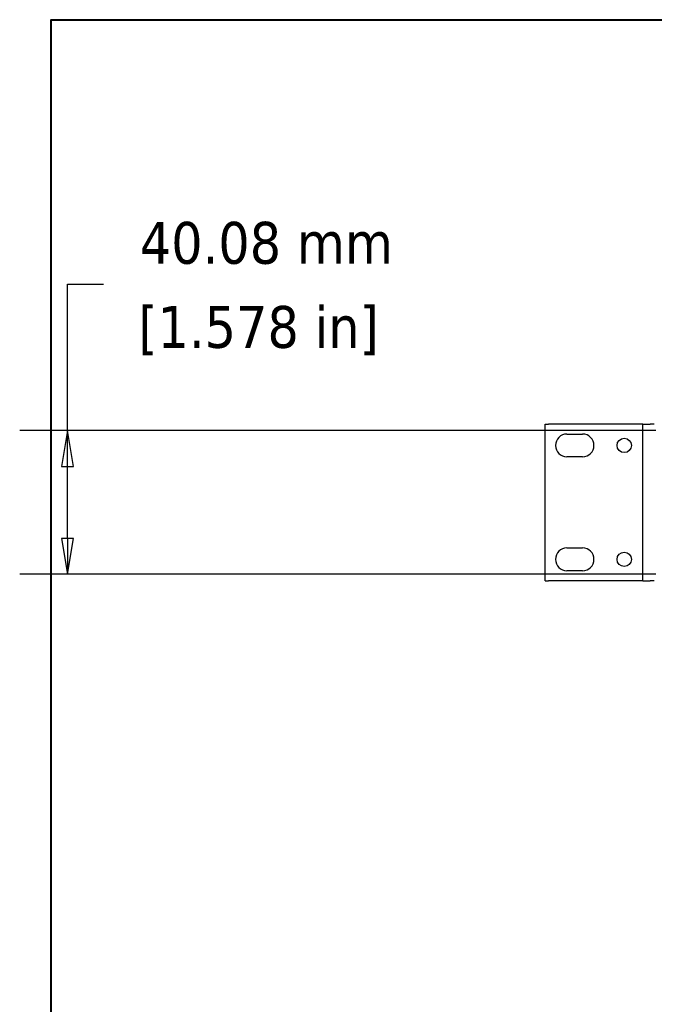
# Model space of a CAD drawing. Header units: millimetres. Extents: x 56 to 1798, y 64 to 1375.
# Tile 4 of 81: x 56 to 233, y 1101 to 1375. Entities that reach past the tile are written whole.
import ezdxf

# ---------------------------------------------------------------- set-up
doc = ezdxf.new("R2010")
doc.units = ezdxf.units.MM
doc.header["$LTSCALE"] = 6.666667
for name, color, linetype, lineweight in [('Border (ANSI)', 7, 'Continuous', 40), ('Dimension (ANSI)', 7, 'Continuous', 25), ('Visible (ANSI)', 7, 'Continuous', 25)]:
    doc.layers.add(name, color=color, linetype=linetype, lineweight=lineweight)
doc.styles.add('Note Text (ANSI)', font='tahoma.ttf')
doc.dimstyles.new('Default - mm (ANSI)', dxfattribs={"dimscale": 6.666667, "dimtxt": 1.75, "dimasz": 1.5, "dimexe": 2, "dimexo": 1, "dimgap": 0.8, "dimtad": 0, "dimtih": 1, "dimtoh": 1, "dimrnd": 1e-08, "dimzin": 0, "dimdsep": 46, "dimtxsty": 'Note Text (ANSI)', "dimblk": 'Filled-2', "dimcen": 0.09, "dimdle": 10, "dimclrd": 256, "dimclre": 256, "dimclrt": 256, "dimadec": 1, "dimazin": 0, "dimtfac": 1.741714, "dimtofl": 0, "dimtmove": 0, "dimatfit": 3, "dimldrblk": 'Filled-1', "dimfxl": 1, "dimtolj": 1, "dimtzin": 0, "dimlwd": -1, "dimlwe": -1, "dimarcsym": 0})

# ---------------------------------------------------------------- blocks, each defined once
blk = doc.blocks.new('Borders Default Border')
at = {"layer": 'Border (ANSI)', "flags": 128}
blk.add_lwpolyline([(9.652, 9.652), (9.652, 206.248), (269.748, 206.248), (269.748, 9.652), (9.652, 9.652)], dxfattribs=at)
blk = doc.blocks.new('Filled-2')
at = {"color": 0}
for p, q in [((0, 0), (-1, 0.167)), ((-1, 0.167), (-1, -0.167)), ((-1, 0), (0, 0)), ((-1, -0.167), (0, 0))]:
    blk.add_line(p, q, dxfattribs=at)
at = {"color": 0, "flags": 128}
blk.add_lwpolyline([(-1, -0.167), (0, 0), (-1, 0.167), (-1, -0.167)], dxfattribs=at)
at = {"color": 0}
blk.add_solid([(-1, -0.167), (0, 0), (-1, 0.167), (-1, -0.167)], dxfattribs=at)
blk = doc.blocks.new('*D13')
at = {"layer": 'Defpoints', "color": 0, "transparency": 16777216}
for p in [(239.67, 1260.48), (68.94, 1220.39), (239.67, 1220.39)]:
    blk.add_point(p, dxfattribs=at)
at = {"layer": 'Dimension (ANSI)', "transparency": 16777216}
for p, q in [((68.94, 1260.48), (68.94, 1301.25)), ((68.94, 1301.25), (78.94, 1301.25)), ((233, 1260.48), (55.6, 1260.48)), ((68.94, 1230.39), (68.94, 1250.48)), ((233, 1220.39), (55.6, 1220.39))]:
    blk.add_line(p, q, dxfattribs=at)
at = {"layer": 'Dimension (ANSI)', "transparency": 16777216, "xscale": 10, "yscale": 10, "zscale": 10}
for p, rotation in [((68.94, 1260.48), 90), ((68.94, 1220.39), 270)]:
    blk.add_blockref('Filled-2', p, dxfattribs=dict(at, rotation=rotation))
at = {"layer": 'Dimension (ANSI)', "transparency": 16777216, "char_height": 11.6667, "attachment_point": 5, "style": 'Note Text (ANSI)'}
for s, insert in [('\\A1; 40.08 mm', (122.21, 1312.68)), ('\\A1;[1.578 in]', (122.21, 1288.29))]:
    blk.add_mtext(s, dxfattribs=dict(at, insert=insert))
blk = doc.blocks.new('Filled-1')
at = {"color": 0}
for p, q in [((0, 0), (-1, 0.333)), ((-1, 0.333), (-1, -0.333)), ((-1, 0), (0, 0)), ((-1, -0.333), (0, 0))]:
    blk.add_line(p, q, dxfattribs=at)
at = {"color": 0, "flags": 128}
blk.add_lwpolyline([(-1, -0.333), (0, 0), (-1, 0.333), (-1, -0.333)], dxfattribs=at)
at = {"color": 0}
blk.add_solid([(-1, -0.333), (0, 0), (-1, 0.333), (-1, -0.333)], dxfattribs=at)

msp = doc.modelspace()

# ---------------------------------------------------------------- linework, layer by layer
at = {"layer": 'Visible (ANSI)'}
for p, q in [((202.0845, 1262.2855), (203.0845, 1262.2855)), ((202.0845, 1218.5855), (202.0845, 1262.2855)), ((228.3895, 1262.2855), (203.0845, 1262.2855)), ((229.3895, 1262.2855), (228.3895, 1262.2855)), ((229.3895, 1262.2855), (231.3895, 1262.2855)), ((229.3895, 1218.5855), (229.3895, 1262.2855)), ((232.5645, 1262.2855), (231.3895, 1262.2855)), ((232.5645, 1262.2795), (232.5645, 1262.2855)), ((208.1995, 1259.4855), (212.5695, 1259.4855)), ((212.5695, 1253.1355), (208.1995, 1253.1355)), ((208.1995, 1227.7355), (212.5695, 1227.7355)), ((212.5695, 1221.3855), (208.1995, 1221.3855)), ((202.0845, 1218.5855), (203.0845, 1218.5855)), ((228.3895, 1218.5855), (203.0845, 1218.5855)), ((229.3895, 1218.5855), (228.3895, 1218.5855)), ((229.3895, 1218.5855), (231.3895, 1218.5855)), ((232.5645, 1218.5855), (231.3895, 1218.5855)), ((232.5645, 1218.5855), (232.5645, 1218.5915))]:
    msp.add_line(p, q, dxfattribs=at)
for centre in [(224.1825, 1256.3105), (224.1825, 1224.5605)]:
    msp.add_circle(centre, 1.9939, dxfattribs=at)
for centre, start, end in [((208.1995, 1256.3105), 90, 270), ((212.5695, 1256.3105), 270, 90), ((208.1995, 1224.5605), 90, 270), ((212.5695, 1224.5605), 270, 90)]:
    msp.add_arc(centre, 3.175, start, end, dxfattribs=at)

# ---------------------------------------------------------------- block references
at = {"xscale": 6.666666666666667, "yscale": 6.666666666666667, "zscale": 6.666666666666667}
msp.add_blockref('Borders Default Border', (0, 0), dxfattribs=at)

# ---------------------------------------------------------------- dimensions: what is measured, and where the dimension line sits
at = {"layer": 'Dimension (ANSI)'}
dim = msp.add_linear_dim(base=(68.9368, 1220.3949), p1=(239.6688, 1260.4761), p2=(239.6688, 1220.3949), angle=270, text=' <> mm\\X[1.578 in]', dimstyle='Default - mm (ANSI)', override={"dimgap": 0.8, "dimdec": 2, "dimpost": '', "dimtol": 0, "dimlim": 0, "dimtp": 0, "dimtm": 0, "dimtdec": 2, "dimatfit": 2}, dxfattribs=at)
dim.commit()
dim.dimension.update_dxf_attribs({"geometry": '*D13', "text_midpoint": (122.2083, 1301.2512), "dimtype": 160})

doc.saveas('drawing.dxf')
